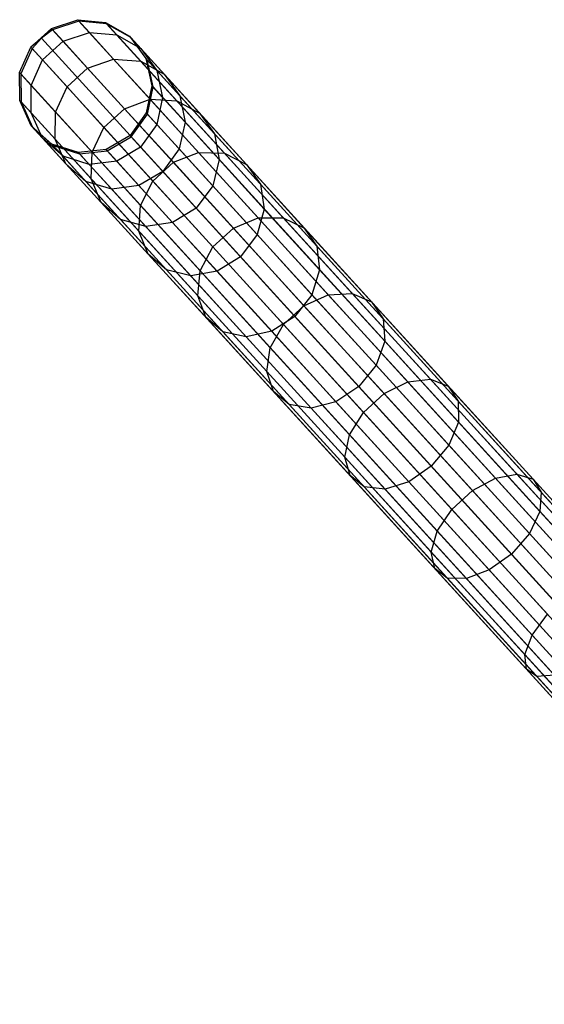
# Model space of a CAD drawing. Extents: x -102 to 102, y -101 to 102.
# Tile 201 of 256: x -69 to -61, y 61 to 75. Entities that reach past the tile are written whole.
import ezdxf

# ---------------------------------------------------------------- set-up
doc = ezdxf.new("R2010")
doc.units = 0
doc.header["$LTSCALE"] = 25.4
doc.layers.get('0').update_dxf_attribs({"linetype": 'CONTINUOUS'})

# ---------------------------------------------------------------- blocks, each defined once
blk = doc.blocks.new('NL2500011659_STL')
at = {"color": 0}
for p, q in [((-68.291, 75.209, -26.507), (-67.897, 75.34, -26.515)), ((-68.291, 75.209, -26.507), (-67.897, 75.34, -26.515)), ((-67.879, 75.32, -28.952), (-68.273, 75.188, -28.963)), ((-67.879, 75.32, -28.952), (-68.273, 75.188, -28.963)), ((-67.879, 75.32, -28.952), (-67.897, 75.34, -26.515)), ((-67.879, 75.32, -28.952), (-67.897, 75.34, -26.515)), ((-67.897, 75.34, -26.515), (-67.483, 75.299, -26.529)), ((-67.723, 75.149, -24.091), (-67.897, 75.34, -26.515)), ((-67.723, 75.149, -24.091), (-67.897, 75.34, -26.515)), ((-67.897, 75.34, -26.515), (-67.483, 75.299, -26.529)), ((-67.465, 75.279, -28.93), (-67.879, 75.32, -28.952)), ((-67.879, 75.32, -28.952), (-55.63, 61.884, -288.952)), ((-67.465, 75.279, -28.93), (-67.879, 75.32, -28.952)), ((-67.879, 75.32, -28.952), (-55.63, 61.884, -288.952)), ((-67.465, 75.279, -28.93), (-67.483, 75.299, -26.529)), ((-67.483, 75.299, -26.529), (-67.122, 75.094, -26.548)), ((-67.465, 75.279, -28.93), (-67.483, 75.299, -26.529)), ((-67.312, 75.111, -24.142), (-67.483, 75.299, -26.529)), ((-67.312, 75.111, -24.142), (-67.483, 75.299, -26.529)), ((-67.483, 75.299, -26.529), (-67.122, 75.094, -26.548)), ((-67.104, 75.074, -28.902), (-67.465, 75.279, -28.93)), ((-67.465, 75.279, -28.93), (-55.217, 61.843, -288.93)), ((-67.104, 75.074, -28.902), (-67.465, 75.279, -28.93)), ((-67.465, 75.279, -28.93), (-55.217, 61.843, -288.93)), ((-68.599, 74.929, -26.507), (-68.291, 75.209, -26.507)), ((-68.599, 74.929, -26.507), (-68.291, 75.209, -26.507)), ((-68.441, 75.064, -28.965), (-68.291, 75.209, -26.507)), ((-68.441, 75.064, -28.965), (-68.291, 75.209, -26.507)), ((-68.273, 75.188, -28.963), (-68.441, 75.064, -28.965)), ((-68.273, 75.188, -28.963), (-68.441, 75.064, -28.965)), ((-68.273, 75.188, -28.963), (-68.291, 75.209, -26.507)), ((-68.273, 75.188, -28.963), (-68.291, 75.209, -26.507)), ((-68.116, 75.017, -24.063), (-68.291, 75.209, -26.507)), ((-68.116, 75.017, -24.063), (-68.291, 75.209, -26.507)), ((-68.273, 75.188, -28.963), (-56.024, 61.752, -288.963)), ((-68.273, 75.188, -28.963), (-56.024, 61.752, -288.963)), ((-68.116, 75.017, -24.063), (-67.723, 75.149, -24.091)), ((-68.116, 75.017, -24.063), (-67.723, 75.149, -24.091)), ((-67.723, 75.149, -24.091), (-67.312, 75.111, -24.142)), ((-67.36, 74.751, -21.714), (-67.723, 75.149, -24.091)), ((-67.36, 74.751, -21.714), (-67.723, 75.149, -24.091)), ((-67.723, 75.149, -24.091), (-67.312, 75.111, -24.142)), ((-67.312, 75.111, -24.142), (-66.954, 74.91, -24.207)), ((-66.954, 74.719, -21.8), (-67.312, 75.111, -24.142)), ((-66.954, 74.719, -21.8), (-67.312, 75.111, -24.142)), ((-67.312, 75.111, -24.142), (-66.954, 74.91, -24.207)), ((-68.441, 75.064, -28.965), (-68.599, 74.929, -26.507)), ((-68.441, 75.064, -28.965), (-68.599, 74.929, -26.507)), ((-68.441, 75.064, -28.965), (-68.58, 74.908, -28.963)), ((-68.441, 75.064, -28.965), (-68.58, 74.908, -28.963)), ((-68.441, 75.064, -28.965), (-56.193, 61.628, -288.965)), ((-68.441, 75.064, -28.965), (-56.193, 61.628, -288.965)), ((-68.424, 74.737, -24.063), (-68.116, 75.017, -24.063)), ((-68.424, 74.737, -24.063), (-68.116, 75.017, -24.063)), ((-67.75, 74.615, -21.667), (-68.116, 75.017, -24.063)), ((-67.75, 74.615, -21.667), (-68.116, 75.017, -24.063)), ((-67.104, 75.074, -28.902), (-67.122, 75.094, -26.548)), ((-67.122, 75.094, -26.548), (-66.876, 74.759, -26.568)), ((-67.104, 75.074, -28.902), (-67.122, 75.094, -26.548)), ((-66.954, 74.91, -24.207), (-67.122, 75.094, -26.548)), ((-66.954, 74.91, -24.207), (-67.122, 75.094, -26.548)), ((-67.122, 75.094, -26.548), (-66.876, 74.759, -26.568)), ((-66.859, 74.74, -28.874), (-67.104, 75.074, -28.902)), ((-67.104, 75.074, -28.902), (-54.856, 61.638, -288.902)), ((-66.859, 74.74, -28.874), (-67.104, 75.074, -28.902)), ((-67.104, 75.074, -28.902), (-54.856, 61.638, -288.902)), ((-68.766, 74.548, -26.515), (-68.599, 74.929, -26.507)), ((-68.766, 74.548, -26.515), (-68.599, 74.929, -26.507)), ((-68.58, 74.908, -28.963), (-68.747, 74.528, -28.952)), ((-68.58, 74.908, -28.963), (-68.747, 74.528, -28.952)), ((-68.58, 74.908, -28.963), (-68.599, 74.929, -26.507)), ((-68.58, 74.908, -28.963), (-68.599, 74.929, -26.507)), ((-68.424, 74.737, -24.063), (-68.599, 74.929, -26.507)), ((-68.424, 74.737, -24.063), (-68.599, 74.929, -26.507)), ((-68.58, 74.908, -28.963), (-56.332, 61.472, -288.963)), ((-68.58, 74.908, -28.963), (-56.332, 61.472, -288.963)), ((-66.954, 74.91, -24.207), (-66.712, 74.579, -24.274)), ((-66.603, 74.525, -21.91), (-66.954, 74.91, -24.207)), ((-66.603, 74.525, -21.91), (-66.954, 74.91, -24.207)), ((-66.954, 74.91, -24.207), (-66.712, 74.579, -24.274)), ((-68.592, 74.357, -24.091), (-68.424, 74.737, -24.063)), ((-68.592, 74.357, -24.091), (-68.424, 74.737, -24.063)), ((-68.057, 74.335, -21.667), (-68.424, 74.737, -24.063)), ((-68.057, 74.335, -21.667), (-68.424, 74.737, -24.063)), ((-67.75, 74.615, -21.667), (-67.36, 74.751, -21.714)), ((-67.75, 74.615, -21.667), (-67.36, 74.751, -21.714)), ((-67.36, 74.751, -21.714), (-66.954, 74.719, -21.8)), ((-66.812, 74.149, -19.417), (-67.36, 74.751, -21.714)), ((-66.812, 74.149, -19.417), (-67.36, 74.751, -21.714)), ((-67.36, 74.751, -21.714), (-66.954, 74.719, -21.8)), ((-66.954, 74.719, -21.8), (-66.603, 74.525, -21.91)), ((-66.414, 74.127, -19.537), (-66.954, 74.719, -21.8)), ((-66.414, 74.127, -19.537), (-66.954, 74.719, -21.8)), ((-66.954, 74.719, -21.8), (-66.603, 74.525, -21.91)), ((-66.859, 74.74, -28.874), (-66.876, 74.759, -26.568)), ((-66.876, 74.759, -26.568), (-66.787, 74.353, -26.585)), ((-66.859, 74.74, -28.874), (-66.876, 74.759, -26.568)), ((-66.712, 74.579, -24.274), (-66.876, 74.759, -26.568)), ((-66.712, 74.579, -24.274), (-66.876, 74.759, -26.568)), ((-66.876, 74.759, -26.568), (-66.787, 74.353, -26.585)), ((-66.77, 74.335, -28.848), (-66.859, 74.74, -28.874)), ((-66.859, 74.74, -28.874), (-54.61, 61.304, -288.874)), ((-66.77, 74.335, -28.848), (-66.859, 74.74, -28.874)), ((-66.859, 74.74, -28.874), (-54.61, 61.304, -288.874)), ((-68.747, 74.528, -28.952), (-68.766, 74.548, -26.515)), ((-68.747, 74.528, -28.952), (-68.766, 74.548, -26.515)), ((-68.763, 74.132, -26.529), (-68.766, 74.548, -26.515)), ((-68.592, 74.357, -24.091), (-68.766, 74.548, -26.515)), ((-68.763, 74.132, -26.529), (-68.766, 74.548, -26.515)), ((-68.592, 74.357, -24.091), (-68.766, 74.548, -26.515)), ((-68.747, 74.528, -28.952), (-68.745, 74.112, -28.93)), ((-68.747, 74.528, -28.952), (-68.745, 74.112, -28.93)), ((-68.747, 74.528, -28.952), (-56.499, 61.092, -288.952)), ((-68.747, 74.528, -28.952), (-56.499, 61.092, -288.952)), ((-68.057, 74.335, -21.667), (-67.75, 74.615, -21.667)), ((-68.057, 74.335, -21.667), (-67.75, 74.615, -21.667)), ((-67.198, 74.009, -19.351), (-67.75, 74.615, -21.667)), ((-67.198, 74.009, -19.351), (-67.75, 74.615, -21.667)), ((-66.712, 74.579, -24.274), (-66.626, 74.176, -24.333)), ((-66.368, 74.202, -22.025), (-66.712, 74.579, -24.274)), ((-66.368, 74.202, -22.025), (-66.712, 74.579, -24.274)), ((-66.712, 74.579, -24.274), (-66.626, 74.176, -24.333)), ((-66.603, 74.525, -21.91), (-66.368, 74.202, -22.025)), ((-66.074, 73.944, -19.691), (-66.603, 74.525, -21.91)), ((-66.074, 73.944, -19.691), (-66.603, 74.525, -21.91)), ((-66.603, 74.525, -21.91), (-66.368, 74.202, -22.025)), ((-68.592, 73.945, -24.142), (-68.592, 74.357, -24.091)), ((-68.229, 73.959, -21.714), (-68.592, 74.357, -24.091)), ((-68.592, 73.945, -24.142), (-68.592, 74.357, -24.091)), ((-68.229, 73.959, -21.714), (-68.592, 74.357, -24.091)), ((-68.229, 73.959, -21.714), (-68.057, 74.335, -21.667)), ((-68.229, 73.959, -21.714), (-68.057, 74.335, -21.667)), ((-67.505, 73.729, -19.351), (-68.057, 74.335, -21.667)), ((-67.505, 73.729, -19.351), (-68.057, 74.335, -21.667)), ((-66.787, 74.353, -26.585), (-66.872, 73.946, -26.596)), ((-66.787, 74.353, -26.585), (-66.872, 73.946, -26.596)), ((-66.855, 73.928, -28.831), (-66.77, 74.335, -28.848)), ((-66.855, 73.928, -28.831), (-66.77, 74.335, -28.848)), ((-66.77, 74.335, -28.848), (-66.787, 74.353, -26.585)), ((-66.77, 74.335, -28.848), (-66.787, 74.353, -26.585)), ((-66.626, 74.176, -24.333), (-66.787, 74.353, -26.585)), ((-66.626, 74.176, -24.333), (-66.787, 74.353, -26.585)), ((-66.77, 74.335, -28.848), (-54.522, 60.899, -288.848)), ((-66.77, 74.335, -28.848), (-54.522, 60.899, -288.848)), ((-68.745, 74.112, -28.93), (-68.763, 74.132, -26.529)), ((-68.745, 74.112, -28.93), (-68.763, 74.132, -26.529)), ((-68.592, 73.754, -26.548), (-68.763, 74.132, -26.529)), ((-68.592, 73.945, -24.142), (-68.763, 74.132, -26.529)), ((-68.592, 73.754, -26.548), (-68.763, 74.132, -26.529)), ((-68.592, 73.945, -24.142), (-68.763, 74.132, -26.529)), ((-68.745, 74.112, -28.93), (-68.574, 73.734, -28.902)), ((-68.745, 74.112, -28.93), (-68.574, 73.734, -28.902)), ((-68.745, 74.112, -28.93), (-56.497, 60.676, -288.93)), ((-68.745, 74.112, -28.93), (-56.497, 60.676, -288.93)), ((-67.198, 74.009, -19.351), (-66.812, 74.149, -19.417)), ((-67.198, 74.009, -19.351), (-66.812, 74.149, -19.417)), ((-66.812, 74.149, -19.417), (-66.414, 74.127, -19.537)), ((-66.087, 73.354, -17.231), (-66.812, 74.149, -19.417)), ((-66.087, 73.354, -17.231), (-66.812, 74.149, -19.417)), ((-66.812, 74.149, -19.417), (-66.414, 74.127, -19.537)), ((-66.626, 74.176, -24.333), (-66.712, 73.772, -24.373)), ((-66.626, 74.176, -24.333), (-66.712, 73.772, -24.373)), ((-66.289, 73.806, -22.125), (-66.626, 74.176, -24.333)), ((-66.289, 73.806, -22.125), (-66.626, 74.176, -24.333)), ((-66.414, 74.127, -19.537), (-66.074, 73.944, -19.691)), ((-65.7, 73.343, -17.383), (-66.414, 74.127, -19.537)), ((-65.7, 73.343, -17.383), (-66.414, 74.127, -19.537)), ((-66.414, 74.127, -19.537), (-66.074, 73.944, -19.691)), ((-66.368, 74.202, -22.025), (-66.289, 73.806, -22.125)), ((-65.849, 73.633, -19.851), (-66.368, 74.202, -22.025)), ((-65.849, 73.633, -19.851), (-66.368, 74.202, -22.025)), ((-66.368, 74.202, -22.025), (-66.289, 73.806, -22.125)), ((-68.424, 73.57, -24.207), (-68.592, 73.945, -24.142)), ((-68.234, 73.552, -21.8), (-68.592, 73.945, -24.142)), ((-68.424, 73.57, -24.207), (-68.592, 73.945, -24.142)), ((-68.234, 73.552, -21.8), (-68.592, 73.945, -24.142)), ((-68.234, 73.552, -21.8), (-68.229, 73.959, -21.714)), ((-68.234, 73.552, -21.8), (-68.229, 73.959, -21.714)), ((-67.681, 73.358, -19.417), (-68.229, 73.959, -21.714)), ((-67.681, 73.358, -19.417), (-68.229, 73.959, -21.714)), ((-67.505, 73.729, -19.351), (-67.198, 74.009, -19.351)), ((-67.505, 73.729, -19.351), (-67.198, 74.009, -19.351)), ((-66.466, 73.207, -17.147), (-67.198, 74.009, -19.351)), ((-66.466, 73.207, -17.147), (-67.198, 74.009, -19.351)), ((-66.872, 73.946, -26.596), (-67.114, 73.608, -26.6)), ((-66.872, 73.946, -26.596), (-67.114, 73.608, -26.6)), ((-66.855, 73.928, -28.831), (-66.872, 73.946, -26.596)), ((-66.855, 73.928, -28.831), (-66.872, 73.946, -26.596)), ((-66.712, 73.772, -24.373), (-66.872, 73.946, -26.596)), ((-66.712, 73.772, -24.373), (-66.872, 73.946, -26.596)), ((-66.074, 73.944, -19.691), (-65.849, 73.633, -19.851)), ((-65.373, 73.175, -17.578), (-66.074, 73.944, -19.691)), ((-65.373, 73.175, -17.578), (-66.074, 73.944, -19.691)), ((-66.074, 73.944, -19.691), (-65.849, 73.633, -19.851)), ((-67.097, 73.59, -28.825), (-66.855, 73.928, -28.831)), ((-67.097, 73.59, -28.825), (-66.855, 73.928, -28.831)), ((-66.855, 73.928, -28.831), (-54.606, 60.492, -288.831)), ((-66.855, 73.928, -28.831), (-54.606, 60.492, -288.831)), ((-66.289, 73.806, -22.125), (-66.379, 73.406, -22.193)), ((-66.289, 73.806, -22.125), (-66.379, 73.406, -22.193)), ((-65.779, 73.248, -19.991), (-66.289, 73.806, -22.125)), ((-65.779, 73.248, -19.991), (-66.289, 73.806, -22.125)), ((-68.574, 73.734, -28.902), (-68.592, 73.754, -26.548)), ((-68.574, 73.734, -28.902), (-68.592, 73.754, -26.548)), ((-68.282, 73.478, -26.568), (-68.592, 73.754, -26.548)), ((-68.424, 73.57, -24.207), (-68.592, 73.754, -26.548)), ((-68.282, 73.478, -26.568), (-68.592, 73.754, -26.548)), ((-68.424, 73.57, -24.207), (-68.592, 73.754, -26.548)), ((-68.574, 73.734, -28.902), (-68.264, 73.459, -28.874)), ((-68.574, 73.734, -28.902), (-68.264, 73.459, -28.874)), ((-68.574, 73.734, -28.902), (-56.326, 60.298, -288.902)), ((-68.574, 73.734, -28.902), (-56.326, 60.298, -288.902)), ((-67.681, 73.358, -19.417), (-67.505, 73.729, -19.351)), ((-67.681, 73.358, -19.417), (-67.505, 73.729, -19.351)), ((-66.774, 72.927, -17.147), (-67.505, 73.729, -19.351)), ((-66.774, 72.927, -17.147), (-67.505, 73.729, -19.351)), ((-66.712, 73.772, -24.373), (-66.955, 73.434, -24.387)), ((-66.712, 73.772, -24.373), (-66.955, 73.434, -24.387)), ((-66.379, 73.406, -22.193), (-66.712, 73.772, -24.373)), ((-66.379, 73.406, -22.193), (-66.712, 73.772, -24.373)), ((-68.117, 73.298, -24.274), (-68.424, 73.57, -24.207)), ((-68.073, 73.185, -21.91), (-68.424, 73.57, -24.207)), ((-68.117, 73.298, -24.274), (-68.424, 73.57, -24.207)), ((-68.073, 73.185, -21.91), (-68.424, 73.57, -24.207)), ((-68.073, 73.185, -21.91), (-68.234, 73.552, -21.8)), ((-67.694, 72.96, -19.537), (-68.234, 73.552, -21.8)), ((-68.073, 73.185, -21.91), (-68.234, 73.552, -21.8)), ((-67.694, 72.96, -19.537), (-68.234, 73.552, -21.8)), ((-67.114, 73.608, -26.6), (-67.473, 73.398, -26.596)), ((-67.114, 73.608, -26.6), (-67.473, 73.398, -26.596)), ((-67.456, 73.38, -28.831), (-67.097, 73.59, -28.825)), ((-67.456, 73.38, -28.831), (-67.097, 73.59, -28.825)), ((-67.097, 73.59, -28.825), (-67.114, 73.608, -26.6)), ((-67.097, 73.59, -28.825), (-67.114, 73.608, -26.6)), ((-67.114, 73.608, -26.6), (-66.955, 73.434, -24.387)), ((-67.114, 73.608, -26.6), (-66.955, 73.434, -24.387)), ((-67.097, 73.59, -28.825), (-54.849, 60.154, -288.825)), ((-67.097, 73.59, -28.825), (-54.849, 60.154, -288.825)), ((-65.849, 73.633, -19.851), (-65.779, 73.248, -19.991)), ((-65.163, 72.88, -17.782), (-65.849, 73.633, -19.851)), ((-65.163, 72.88, -17.782), (-65.849, 73.633, -19.851)), ((-65.849, 73.633, -19.851), (-65.779, 73.248, -19.991)), ((-68.264, 73.459, -28.874), (-68.282, 73.478, -26.568)), ((-68.264, 73.459, -28.874), (-68.282, 73.478, -26.568)), ((-67.886, 73.352, -26.585), (-68.282, 73.478, -26.568)), ((-68.117, 73.298, -24.274), (-68.282, 73.478, -26.568)), ((-67.886, 73.352, -26.585), (-68.282, 73.478, -26.568)), ((-68.117, 73.298, -24.274), (-68.282, 73.478, -26.568)), ((-68.264, 73.459, -28.874), (-67.869, 73.333, -28.848)), ((-68.264, 73.459, -28.874), (-67.869, 73.333, -28.848)), ((-68.264, 73.459, -28.874), (-56.016, 60.023, -288.874)), ((-68.264, 73.459, -28.874), (-56.016, 60.023, -288.874)), ((-67.473, 73.398, -26.596), (-67.886, 73.352, -26.585)), ((-67.473, 73.398, -26.596), (-67.886, 73.352, -26.585)), ((-67.869, 73.333, -28.848), (-67.886, 73.352, -26.585)), ((-67.869, 73.333, -28.848), (-67.886, 73.352, -26.585)), ((-67.724, 73.175, -24.333), (-67.886, 73.352, -26.585)), ((-67.724, 73.175, -24.333), (-67.886, 73.352, -26.585)), ((-67.869, 73.333, -28.848), (-67.456, 73.38, -28.831)), ((-67.869, 73.333, -28.848), (-67.456, 73.38, -28.831)), ((-67.694, 72.96, -19.537), (-67.681, 73.358, -19.417)), ((-67.694, 72.96, -19.537), (-67.681, 73.358, -19.417)), ((-66.955, 72.562, -17.231), (-67.681, 73.358, -19.417)), ((-66.955, 72.562, -17.231), (-67.681, 73.358, -19.417)), ((-67.456, 73.38, -28.831), (-67.473, 73.398, -26.596)), ((-67.456, 73.38, -28.831), (-67.473, 73.398, -26.596)), ((-67.313, 73.223, -24.373), (-67.473, 73.398, -26.596)), ((-67.313, 73.223, -24.373), (-67.473, 73.398, -26.596)), ((-67.456, 73.38, -28.831), (-55.207, 59.944, -288.831)), ((-67.456, 73.38, -28.831), (-55.207, 59.944, -288.831)), ((-66.955, 73.434, -24.387), (-67.313, 73.223, -24.373)), ((-66.955, 73.434, -24.387), (-67.313, 73.223, -24.373)), ((-66.955, 73.434, -24.387), (-66.624, 73.071, -22.217)), ((-66.955, 73.434, -24.387), (-66.624, 73.071, -22.217)), ((-66.379, 73.406, -22.193), (-66.624, 73.071, -22.217)), ((-66.379, 73.406, -22.193), (-66.624, 73.071, -22.217)), ((-66.466, 73.207, -17.147), (-66.087, 73.354, -17.231)), ((-66.466, 73.207, -17.147), (-66.087, 73.354, -17.231)), ((-65.876, 72.854, -20.086), (-66.379, 73.406, -22.193)), ((-65.876, 72.854, -20.086), (-66.379, 73.406, -22.193)), ((-66.087, 73.354, -17.231), (-65.7, 73.343, -17.383)), ((-65.194, 72.375, -15.185), (-66.087, 73.354, -17.231)), ((-65.194, 72.375, -15.185), (-66.087, 73.354, -17.231)), ((-66.087, 73.354, -17.231), (-65.7, 73.343, -17.383)), ((-65.7, 73.343, -17.383), (-65.373, 73.175, -17.578)), ((-64.821, 72.378, -15.368), (-65.7, 73.343, -17.383)), ((-64.821, 72.378, -15.368), (-65.7, 73.343, -17.383)), ((-65.7, 73.343, -17.383), (-65.373, 73.175, -17.578)), ((-67.724, 73.175, -24.333), (-68.117, 73.298, -24.274)), ((-67.774, 72.92, -22.025), (-68.117, 73.298, -24.274)), ((-67.724, 73.175, -24.333), (-68.117, 73.298, -24.274)), ((-67.774, 72.92, -22.025), (-68.117, 73.298, -24.274)), ((-67.869, 73.333, -28.848), (-55.62, 59.897, -288.848)), ((-67.869, 73.333, -28.848), (-55.62, 59.897, -288.848)), ((-67.313, 73.223, -24.373), (-67.724, 73.175, -24.333)), ((-67.313, 73.223, -24.373), (-67.724, 73.175, -24.333)), ((-66.98, 72.858, -22.193), (-67.313, 73.223, -24.373)), ((-66.98, 72.858, -22.193), (-67.313, 73.223, -24.373)), ((-66.774, 72.927, -17.147), (-66.466, 73.207, -17.147)), ((-66.774, 72.927, -17.147), (-66.466, 73.207, -17.147)), ((-65.567, 72.22, -15.085), (-66.466, 73.207, -17.147)), ((-65.567, 72.22, -15.085), (-66.466, 73.207, -17.147)), ((-65.779, 73.248, -19.991), (-65.876, 72.854, -20.086)), ((-65.779, 73.248, -19.991), (-65.876, 72.854, -20.086)), ((-65.106, 72.508, -17.96), (-65.779, 73.248, -19.991)), ((-65.106, 72.508, -17.96), (-65.779, 73.248, -19.991)), ((-67.774, 72.92, -22.025), (-68.073, 73.185, -21.91)), ((-67.544, 72.604, -19.691), (-68.073, 73.185, -21.91)), ((-67.774, 72.92, -22.025), (-68.073, 73.185, -21.91)), ((-67.544, 72.604, -19.691), (-68.073, 73.185, -21.91)), ((-67.387, 72.805, -22.125), (-67.724, 73.175, -24.333)), ((-67.387, 72.805, -22.125), (-67.724, 73.175, -24.333)), ((-66.624, 73.071, -22.217), (-66.98, 72.858, -22.193)), ((-66.624, 73.071, -22.217), (-66.98, 72.858, -22.193)), ((-66.624, 73.071, -22.217), (-66.123, 72.522, -20.12)), ((-66.624, 73.071, -22.217), (-66.123, 72.522, -20.12)), ((-65.373, 73.175, -17.578), (-65.163, 72.88, -17.782)), ((-64.511, 72.229, -15.602), (-65.373, 73.175, -17.578)), ((-64.511, 72.229, -15.602), (-65.373, 73.175, -17.578)), ((-65.373, 73.175, -17.578), (-65.163, 72.88, -17.782)), ((-67.387, 72.805, -22.125), (-67.774, 72.92, -22.025)), ((-67.255, 72.351, -19.851), (-67.774, 72.92, -22.025)), ((-67.387, 72.805, -22.125), (-67.774, 72.92, -22.025)), ((-67.255, 72.351, -19.851), (-67.774, 72.92, -22.025)), ((-67.544, 72.604, -19.691), (-67.694, 72.96, -19.537)), ((-66.98, 72.176, -17.383), (-67.694, 72.96, -19.537)), ((-67.544, 72.604, -19.691), (-67.694, 72.96, -19.537)), ((-66.98, 72.176, -17.383), (-67.694, 72.96, -19.537)), ((-66.955, 72.562, -17.231), (-66.774, 72.927, -17.147)), ((-66.955, 72.562, -17.231), (-66.774, 72.927, -17.147)), ((-65.874, 71.94, -15.085), (-66.774, 72.927, -17.147)), ((-65.874, 71.94, -15.085), (-66.774, 72.927, -17.147)), ((-66.98, 72.858, -22.193), (-67.387, 72.805, -22.125)), ((-66.98, 72.858, -22.193), (-67.387, 72.805, -22.125)), ((-66.878, 72.246, -19.991), (-67.387, 72.805, -22.125)), ((-66.878, 72.246, -19.991), (-67.387, 72.805, -22.125)), ((-66.477, 72.306, -20.086), (-66.98, 72.858, -22.193)), ((-66.477, 72.306, -20.086), (-66.98, 72.858, -22.193)), ((-65.876, 72.854, -20.086), (-66.123, 72.522, -20.12)), ((-65.876, 72.854, -20.086), (-66.123, 72.522, -20.12)), ((-65.211, 72.125, -18.081), (-65.876, 72.854, -20.086)), ((-65.211, 72.125, -18.081), (-65.876, 72.854, -20.086)), ((-65.163, 72.88, -17.782), (-65.106, 72.508, -17.96)), ((-64.318, 71.954, -15.847), (-65.163, 72.88, -17.782)), ((-64.318, 71.954, -15.847), (-65.163, 72.88, -17.782)), ((-65.163, 72.88, -17.782), (-65.106, 72.508, -17.96)), ((-67.255, 72.351, -19.851), (-67.544, 72.604, -19.691)), ((-66.843, 71.835, -17.578), (-67.544, 72.604, -19.691)), ((-67.255, 72.351, -19.851), (-67.544, 72.604, -19.691)), ((-66.843, 71.835, -17.578), (-67.544, 72.604, -19.691)), ((-66.98, 72.176, -17.383), (-66.955, 72.562, -17.231)), ((-66.98, 72.176, -17.383), (-66.955, 72.562, -17.231)), ((-66.063, 71.583, -15.185), (-66.955, 72.562, -17.231)), ((-66.063, 71.583, -15.185), (-66.955, 72.562, -17.231)), ((-66.123, 72.522, -20.12), (-66.477, 72.306, -20.086)), ((-66.123, 72.522, -20.12), (-66.477, 72.306, -20.086)), ((-66.123, 72.522, -20.12), (-65.461, 71.795, -18.123)), ((-66.123, 72.522, -20.12), (-65.461, 71.795, -18.123)), ((-65.106, 72.508, -17.96), (-65.211, 72.125, -18.081)), ((-65.106, 72.508, -17.96), (-65.211, 72.125, -18.081)), ((-64.277, 71.599, -16.06), (-65.106, 72.508, -17.96)), ((-64.277, 71.599, -16.06), (-65.106, 72.508, -17.96)), ((-66.878, 72.246, -19.991), (-67.255, 72.351, -19.851)), ((-66.569, 71.599, -17.782), (-67.255, 72.351, -19.851)), ((-66.878, 72.246, -19.991), (-67.255, 72.351, -19.851)), ((-66.569, 71.599, -17.782), (-67.255, 72.351, -19.851)), ((-65.567, 72.22, -15.085), (-65.194, 72.375, -15.185)), ((-65.567, 72.22, -15.085), (-65.194, 72.375, -15.185)), ((-65.194, 72.375, -15.185), (-64.821, 72.378, -15.368)), ((-65.194, 72.375, -15.185), (-64.821, 72.378, -15.368)), ((-64.147, 71.226, -13.308), (-65.194, 72.375, -15.185)), ((-64.147, 71.226, -13.308), (-65.194, 72.375, -15.185)), ((-64.821, 72.378, -15.368), (-64.511, 72.229, -15.602)), ((-63.789, 71.246, -13.519), (-64.821, 72.378, -15.368)), ((-63.789, 71.246, -13.519), (-64.821, 72.378, -15.368)), ((-64.821, 72.378, -15.368), (-64.511, 72.229, -15.602)), ((-66.843, 71.835, -17.578), (-66.98, 72.176, -17.383)), ((-66.101, 71.211, -15.368), (-66.98, 72.176, -17.383)), ((-66.843, 71.835, -17.578), (-66.98, 72.176, -17.383)), ((-66.101, 71.211, -15.368), (-66.98, 72.176, -17.383)), ((-66.477, 72.306, -20.086), (-66.878, 72.246, -19.991)), ((-66.477, 72.306, -20.086), (-66.878, 72.246, -19.991)), ((-66.204, 71.507, -17.96), (-66.878, 72.246, -19.991)), ((-66.204, 71.507, -17.96), (-66.878, 72.246, -19.991)), ((-65.812, 71.577, -18.081), (-66.477, 72.306, -20.086)), ((-65.812, 71.577, -18.081), (-66.477, 72.306, -20.086)), ((-65.874, 71.94, -15.085), (-65.567, 72.22, -15.085)), ((-65.874, 71.94, -15.085), (-65.567, 72.22, -15.085)), ((-64.511, 71.061, -13.193), (-65.567, 72.22, -15.085)), ((-64.511, 71.061, -13.193), (-65.567, 72.22, -15.085)), ((-64.511, 72.229, -15.602), (-64.318, 71.954, -15.847)), ((-63.499, 71.119, -13.789), (-64.511, 72.229, -15.602)), ((-63.499, 71.119, -13.789), (-64.511, 72.229, -15.602)), ((-64.511, 72.229, -15.602), (-64.318, 71.954, -15.847)), ((-65.211, 72.125, -18.081), (-65.461, 71.795, -18.123)), ((-65.211, 72.125, -18.081), (-65.461, 71.795, -18.123)), ((-64.392, 71.227, -16.204), (-65.211, 72.125, -18.081)), ((-64.392, 71.227, -16.204), (-65.211, 72.125, -18.081)), ((-66.063, 71.583, -15.185), (-65.874, 71.94, -15.085)), ((-66.063, 71.583, -15.185), (-65.874, 71.94, -15.085)), ((-64.818, 70.781, -13.193), (-65.874, 71.94, -15.085)), ((-64.818, 70.781, -13.193), (-65.874, 71.94, -15.085)), ((-64.318, 71.954, -15.847), (-64.277, 71.599, -16.06)), ((-63.327, 70.866, -14.071), (-64.318, 71.954, -15.847)), ((-63.327, 70.866, -14.071), (-64.318, 71.954, -15.847)), ((-64.318, 71.954, -15.847), (-64.277, 71.599, -16.06)), ((-66.569, 71.599, -17.782), (-66.843, 71.835, -17.578)), ((-65.981, 70.889, -15.602), (-66.843, 71.835, -17.578)), ((-66.569, 71.599, -17.782), (-66.843, 71.835, -17.578)), ((-65.981, 70.889, -15.602), (-66.843, 71.835, -17.578)), ((-65.461, 71.795, -18.123), (-65.812, 71.577, -18.081)), ((-65.461, 71.795, -18.123), (-65.812, 71.577, -18.081)), ((-65.461, 71.795, -18.123), (-64.646, 70.901, -16.256)), ((-65.461, 71.795, -18.123), (-64.646, 70.901, -16.256)), ((-66.204, 71.507, -17.96), (-66.569, 71.599, -17.782)), ((-65.724, 70.672, -15.847), (-66.569, 71.599, -17.782)), ((-66.204, 71.507, -17.96), (-66.569, 71.599, -17.782)), ((-65.724, 70.672, -15.847), (-66.569, 71.599, -17.782)), ((-65.812, 71.577, -18.081), (-66.204, 71.507, -17.96)), ((-65.812, 71.577, -18.081), (-66.204, 71.507, -17.96)), ((-66.101, 71.211, -15.368), (-66.063, 71.583, -15.185)), ((-66.101, 71.211, -15.368), (-66.063, 71.583, -15.185)), ((-65.015, 70.434, -13.308), (-66.063, 71.583, -15.185)), ((-65.015, 70.434, -13.308), (-66.063, 71.583, -15.185)), ((-64.994, 70.679, -16.204), (-65.812, 71.577, -18.081)), ((-64.994, 70.679, -16.204), (-65.812, 71.577, -18.081)), ((-64.277, 71.599, -16.06), (-64.392, 71.227, -16.204)), ((-64.277, 71.599, -16.06), (-64.392, 71.227, -16.204)), ((-63.303, 70.532, -14.316), (-64.277, 71.599, -16.06)), ((-63.303, 70.532, -14.316), (-64.277, 71.599, -16.06)), ((-65.375, 70.598, -16.06), (-66.204, 71.507, -17.96)), ((-65.375, 70.598, -16.06), (-66.204, 71.507, -17.96)), ((-65.981, 70.889, -15.602), (-66.101, 71.211, -15.368)), ((-65.069, 70.079, -13.519), (-66.101, 71.211, -15.368)), ((-65.981, 70.889, -15.602), (-66.101, 71.211, -15.368)), ((-65.069, 70.079, -13.519), (-66.101, 71.211, -15.368)), ((-64.392, 71.227, -16.204), (-64.646, 70.901, -16.256)), ((-64.392, 71.227, -16.204), (-64.646, 70.901, -16.256)), ((-64.511, 71.061, -13.193), (-64.147, 71.226, -13.308)), ((-64.511, 71.061, -13.193), (-64.147, 71.226, -13.308)), ((-63.432, 70.173, -14.483), (-64.392, 71.227, -16.204)), ((-63.432, 70.173, -14.483), (-64.392, 71.227, -16.204)), ((-64.147, 71.226, -13.308), (-63.789, 71.246, -13.519)), ((-64.147, 71.226, -13.308), (-63.789, 71.246, -13.519)), ((-62.958, 69.922, -11.626), (-64.147, 71.226, -13.308)), ((-62.958, 69.922, -11.626), (-64.147, 71.226, -13.308)), ((-63.789, 71.246, -13.519), (-63.499, 71.119, -13.789)), ((-62.618, 69.962, -11.862), (-63.789, 71.246, -13.519)), ((-62.618, 69.962, -11.862), (-63.789, 71.246, -13.519)), ((-63.789, 71.246, -13.519), (-63.499, 71.119, -13.789)), ((-64.818, 70.781, -13.193), (-64.511, 71.061, -13.193)), ((-64.818, 70.781, -13.193), (-64.511, 71.061, -13.193)), ((-63.313, 69.747, -11.497), (-64.511, 71.061, -13.193)), ((-63.313, 69.747, -11.497), (-64.511, 71.061, -13.193)), ((-63.499, 71.119, -13.789), (-63.327, 70.866, -14.071)), ((-62.351, 69.86, -12.164), (-63.499, 71.119, -13.789)), ((-62.351, 69.86, -12.164), (-63.499, 71.119, -13.789)), ((-63.499, 71.119, -13.789), (-63.327, 70.866, -14.071)), ((-65.724, 70.672, -15.847), (-65.981, 70.889, -15.602)), ((-64.969, 69.779, -13.789), (-65.981, 70.889, -15.602)), ((-65.724, 70.672, -15.847), (-65.981, 70.889, -15.602)), ((-64.969, 69.779, -13.789), (-65.981, 70.889, -15.602)), ((-64.646, 70.901, -16.256), (-64.994, 70.679, -16.204)), ((-64.646, 70.901, -16.256), (-64.994, 70.679, -16.204)), ((-64.646, 70.901, -16.256), (-63.69, 69.852, -14.542)), ((-64.646, 70.901, -16.256), (-63.69, 69.852, -14.542)), ((-63.327, 70.866, -14.071), (-63.303, 70.532, -14.316)), ((-62.203, 69.633, -12.479), (-63.327, 70.866, -14.071)), ((-62.203, 69.633, -12.479), (-63.327, 70.866, -14.071)), ((-63.327, 70.866, -14.071), (-63.303, 70.532, -14.316)), ((-65.015, 70.434, -13.308), (-64.818, 70.781, -13.193)), ((-65.015, 70.434, -13.308), (-64.818, 70.781, -13.193)), ((-63.62, 69.467, -11.497), (-64.818, 70.781, -13.193)), ((-63.62, 69.467, -11.497), (-64.818, 70.781, -13.193)), ((-65.375, 70.598, -16.06), (-65.724, 70.672, -15.847)), ((-64.733, 69.585, -14.071), (-65.724, 70.672, -15.847)), ((-65.375, 70.598, -16.06), (-65.724, 70.672, -15.847)), ((-64.733, 69.585, -14.071), (-65.724, 70.672, -15.847)), ((-64.994, 70.679, -16.204), (-65.375, 70.598, -16.06)), ((-64.994, 70.679, -16.204), (-65.375, 70.598, -16.06)), ((-64.402, 69.53, -14.316), (-65.375, 70.598, -16.06)), ((-64.402, 69.53, -14.316), (-65.375, 70.598, -16.06)), ((-64.033, 69.625, -14.483), (-64.994, 70.679, -16.204)), ((-64.033, 69.625, -14.483), (-64.994, 70.679, -16.204)), ((-65.069, 70.079, -13.519), (-65.015, 70.434, -13.308)), ((-65.069, 70.079, -13.519), (-65.015, 70.434, -13.308)), ((-63.827, 69.13, -11.626), (-65.015, 70.434, -13.308)), ((-63.827, 69.13, -11.626), (-65.015, 70.434, -13.308)), ((-63.303, 70.532, -14.316), (-63.432, 70.173, -14.483)), ((-63.303, 70.532, -14.316), (-63.432, 70.173, -14.483)), ((-62.2, 69.321, -12.754), (-63.303, 70.532, -14.316)), ((-62.2, 69.321, -12.754), (-63.303, 70.532, -14.316)), ((-63.432, 70.173, -14.483), (-63.69, 69.852, -14.542)), ((-63.432, 70.173, -14.483), (-63.69, 69.852, -14.542)), ((-62.342, 68.977, -12.94), (-63.432, 70.173, -14.483)), ((-62.342, 68.977, -12.94), (-63.432, 70.173, -14.483)), ((-64.969, 69.779, -13.789), (-65.069, 70.079, -13.519)), ((-63.898, 68.795, -11.862), (-65.069, 70.079, -13.519)), ((-64.969, 69.779, -13.789), (-65.069, 70.079, -13.519)), ((-63.898, 68.795, -11.862), (-65.069, 70.079, -13.519)), ((-62.958, 69.922, -11.626), (-62.618, 69.962, -11.862)), ((-62.958, 69.922, -11.626), (-62.618, 69.962, -11.862)), ((-62.618, 69.962, -11.862), (-62.351, 69.86, -12.164)), ((-61.325, 68.544, -10.419), (-62.618, 69.962, -11.862)), ((-61.325, 68.544, -10.419), (-62.618, 69.962, -11.862)), ((-62.618, 69.962, -11.862), (-62.351, 69.86, -12.164)), ((-63.69, 69.852, -14.542), (-64.033, 69.625, -14.483)), ((-63.69, 69.852, -14.542), (-64.033, 69.625, -14.483)), ((-63.69, 69.852, -14.542), (-62.605, 68.662, -13.006)), ((-63.69, 69.852, -14.542), (-62.605, 68.662, -13.006)), ((-63.313, 69.747, -11.497), (-62.958, 69.922, -11.626)), ((-63.313, 69.747, -11.497), (-62.958, 69.922, -11.626)), ((-61.646, 68.483, -10.162), (-62.958, 69.922, -11.626)), ((-61.646, 68.483, -10.162), (-62.958, 69.922, -11.626)), ((-62.351, 69.86, -12.164), (-62.203, 69.633, -12.479)), ((-61.083, 68.469, -10.749), (-62.351, 69.86, -12.164)), ((-61.083, 68.469, -10.749), (-62.351, 69.86, -12.164)), ((-62.351, 69.86, -12.164), (-62.203, 69.633, -12.479)), ((-64.733, 69.585, -14.071), (-64.969, 69.779, -13.789)), ((-63.821, 68.52, -12.164), (-64.969, 69.779, -13.789)), ((-64.733, 69.585, -14.071), (-64.969, 69.779, -13.789)), ((-63.821, 68.52, -12.164), (-64.969, 69.779, -13.789)), ((-63.62, 69.467, -11.497), (-63.313, 69.747, -11.497)), ((-63.62, 69.467, -11.497), (-63.313, 69.747, -11.497)), ((-61.99, 68.296, -10.021), (-63.313, 69.747, -11.497)), ((-61.99, 68.296, -10.021), (-63.313, 69.747, -11.497)), ((-64.402, 69.53, -14.316), (-64.733, 69.585, -14.071)), ((-63.609, 68.351, -12.479), (-64.733, 69.585, -14.071)), ((-64.402, 69.53, -14.316), (-64.733, 69.585, -14.071)), ((-63.609, 68.351, -12.479), (-64.733, 69.585, -14.071)), ((-64.033, 69.625, -14.483), (-64.402, 69.53, -14.316)), ((-64.033, 69.625, -14.483), (-64.402, 69.53, -14.316)), ((-63.298, 68.319, -12.754), (-64.402, 69.53, -14.316)), ((-63.298, 68.319, -12.754), (-64.402, 69.53, -14.316)), ((-62.943, 68.429, -12.94), (-64.033, 69.625, -14.483)), ((-62.943, 68.429, -12.94), (-64.033, 69.625, -14.483)), ((-62.203, 69.633, -12.479), (-62.2, 69.321, -12.754)), ((-60.961, 68.271, -11.094), (-62.203, 69.633, -12.479)), ((-60.961, 68.271, -11.094), (-62.203, 69.633, -12.479)), ((-62.203, 69.633, -12.479), (-62.2, 69.321, -12.754)), ((-63.827, 69.13, -11.626), (-63.62, 69.467, -11.497)), ((-63.827, 69.13, -11.626), (-63.62, 69.467, -11.497)), ((-62.297, 68.016, -10.021), (-63.62, 69.467, -11.497)), ((-62.297, 68.016, -10.021), (-63.62, 69.467, -11.497)), ((-62.2, 69.321, -12.754), (-62.342, 68.977, -12.94)), ((-62.2, 69.321, -12.754), (-62.342, 68.977, -12.94)), ((-60.98, 67.983, -11.394), (-62.2, 69.321, -12.754)), ((-60.98, 67.983, -11.394), (-62.2, 69.321, -12.754)), ((-63.898, 68.795, -11.862), (-63.827, 69.13, -11.626)), ((-63.898, 68.795, -11.862), (-63.827, 69.13, -11.626)), ((-62.515, 67.691, -10.162), (-63.827, 69.13, -11.626)), ((-62.515, 67.691, -10.162), (-63.827, 69.13, -11.626)), ((-62.342, 68.977, -12.94), (-62.605, 68.662, -13.006)), ((-62.342, 68.977, -12.94), (-62.605, 68.662, -13.006)), ((-61.138, 67.657, -11.597), (-62.342, 68.977, -12.94)), ((-61.138, 67.657, -11.597), (-62.342, 68.977, -12.94)), ((-63.821, 68.52, -12.164), (-63.898, 68.795, -11.862)), ((-62.605, 67.377, -10.419), (-63.898, 68.795, -11.862)), ((-63.821, 68.52, -12.164), (-63.898, 68.795, -11.862)), ((-62.605, 67.377, -10.419), (-63.898, 68.795, -11.862)), ((-62.605, 68.662, -13.006), (-62.943, 68.429, -12.94)), ((-62.605, 68.662, -13.006), (-62.943, 68.429, -12.94)), ((-62.605, 68.662, -13.006), (-61.406, 67.347, -11.669)), ((-62.605, 68.662, -13.006), (-61.406, 67.347, -11.669)), ((-63.609, 68.351, -12.479), (-63.821, 68.52, -12.164)), ((-62.553, 67.129, -10.749), (-63.821, 68.52, -12.164)), ((-63.609, 68.351, -12.479), (-63.821, 68.52, -12.164)), ((-62.553, 67.129, -10.749), (-63.821, 68.52, -12.164)), ((-61.99, 68.296, -10.021), (-61.646, 68.483, -10.162)), ((-61.99, 68.296, -10.021), (-61.646, 68.483, -10.162)), ((-61.646, 68.483, -10.162), (-61.325, 68.544, -10.419)), ((-61.646, 68.483, -10.162), (-61.325, 68.544, -10.419)), ((-60.227, 66.926, -8.936), (-61.646, 68.483, -10.162)), ((-60.227, 66.926, -8.936), (-61.646, 68.483, -10.162)), ((-61.325, 68.544, -10.419), (-61.083, 68.469, -10.749)), ((-59.927, 67.011, -9.211), (-61.325, 68.544, -10.419)), ((-59.927, 67.011, -9.211), (-61.325, 68.544, -10.419)), ((-61.325, 68.544, -10.419), (-61.083, 68.469, -10.749)), ((-63.298, 68.319, -12.754), (-63.609, 68.351, -12.479)), ((-62.367, 66.989, -11.094), (-63.609, 68.351, -12.479)), ((-63.298, 68.319, -12.754), (-63.609, 68.351, -12.479)), ((-62.367, 66.989, -11.094), (-63.609, 68.351, -12.479)), ((-62.943, 68.429, -12.94), (-63.298, 68.319, -12.754)), ((-62.943, 68.429, -12.94), (-63.298, 68.319, -12.754)), ((-61.739, 67.109, -11.597), (-62.943, 68.429, -12.94)), ((-61.739, 67.109, -11.597), (-62.943, 68.429, -12.94)), ((-61.083, 68.469, -10.749), (-60.961, 68.271, -11.094)), ((-59.712, 66.965, -9.564), (-61.083, 68.469, -10.749)), ((-59.712, 66.965, -9.564), (-61.083, 68.469, -10.749)), ((-61.083, 68.469, -10.749), (-60.961, 68.271, -11.094)), ((-62.079, 66.982, -11.394), (-63.298, 68.319, -12.754)), ((-62.079, 66.982, -11.394), (-63.298, 68.319, -12.754)), ((-62.297, 68.016, -10.021), (-61.99, 68.296, -10.021)), ((-62.297, 68.016, -10.021), (-61.99, 68.296, -10.021)), ((-60.559, 66.727, -8.785), (-61.99, 68.296, -10.021)), ((-60.559, 66.727, -8.785), (-61.99, 68.296, -10.021)), ((-60.961, 68.271, -11.094), (-60.98, 67.983, -11.394)), ((-60.961, 68.271, -11.094), (-60.98, 67.983, -11.394)), ((-59.618, 66.798, -9.933), (-60.961, 68.271, -11.094)), ((-59.618, 66.798, -9.933), (-60.961, 68.271, -11.094)), ((-62.515, 67.691, -10.162), (-62.297, 68.016, -10.021)), ((-62.515, 67.691, -10.162), (-62.297, 68.016, -10.021)), ((-60.867, 66.447, -8.785), (-62.297, 68.016, -10.021)), ((-60.867, 66.447, -8.785), (-62.297, 68.016, -10.021)), ((-60.98, 67.983, -11.394), (-61.138, 67.657, -11.597)), ((-60.98, 67.983, -11.394), (-61.138, 67.657, -11.597)), ((-59.662, 66.537, -10.254), (-60.98, 67.983, -11.394)), ((-59.662, 66.537, -10.254), (-60.98, 67.983, -11.394)), ((-62.605, 67.377, -10.419), (-62.515, 67.691, -10.162)), ((-62.605, 67.377, -10.419), (-62.515, 67.691, -10.162)), ((-61.096, 66.134, -8.936), (-62.515, 67.691, -10.162)), ((-61.096, 66.134, -8.936), (-62.515, 67.691, -10.162)), ((-61.138, 67.657, -11.597), (-61.406, 67.347, -11.669)), ((-61.138, 67.657, -11.597), (-61.406, 67.347, -11.669)), ((-59.837, 66.229, -10.472), (-61.138, 67.657, -11.597)), ((-59.837, 66.229, -10.472), (-61.138, 67.657, -11.597)), ((-62.553, 67.129, -10.749), (-62.605, 67.377, -10.419)), ((-61.207, 65.844, -9.211), (-62.605, 67.377, -10.419)), ((-62.553, 67.129, -10.749), (-62.605, 67.377, -10.419)), ((-61.207, 65.844, -9.211), (-62.605, 67.377, -10.419)), ((-61.406, 67.347, -11.669), (-61.739, 67.109, -11.597)), ((-61.406, 67.347, -11.669), (-61.739, 67.109, -11.597)), ((-61.406, 67.347, -11.669), (-60.111, 65.926, -10.549)), ((-61.406, 67.347, -11.669), (-60.111, 65.926, -10.549)), ((-62.367, 66.989, -11.094), (-62.553, 67.129, -10.749)), ((-61.182, 65.625, -9.564), (-62.553, 67.129, -10.749)), ((-62.367, 66.989, -11.094), (-62.553, 67.129, -10.749)), ((-61.182, 65.625, -9.564), (-62.553, 67.129, -10.749)), ((-61.739, 67.109, -11.597), (-62.079, 66.982, -11.394)), ((-61.739, 67.109, -11.597), (-62.079, 66.982, -11.394)), ((-60.438, 65.681, -10.472), (-61.739, 67.109, -11.597)), ((-60.438, 65.681, -10.472), (-61.739, 67.109, -11.597)), ((-62.079, 66.982, -11.394), (-62.367, 66.989, -11.094)), ((-61.024, 65.516, -9.933), (-62.367, 66.989, -11.094)), ((-62.079, 66.982, -11.394), (-62.367, 66.989, -11.094)), ((-61.024, 65.516, -9.933), (-62.367, 66.989, -11.094)), ((-60.761, 65.536, -10.254), (-62.079, 66.982, -11.394)), ((-60.761, 65.536, -10.254), (-62.079, 66.982, -11.394)), ((-61.096, 66.134, -8.936), (-60.867, 66.447, -8.785)), ((-61.096, 66.134, -8.936), (-60.867, 66.447, -8.785)), ((-61.207, 65.844, -9.211), (-61.096, 66.134, -8.936)), ((-61.207, 65.844, -9.211), (-61.096, 66.134, -8.936)), ((-59.59, 64.483, -7.964), (-61.096, 66.134, -8.936)), ((-59.59, 64.483, -7.964), (-61.096, 66.134, -8.936)), ((-61.182, 65.625, -9.564), (-61.207, 65.844, -9.211)), ((-59.724, 64.217, -8.254), (-61.207, 65.844, -9.211)), ((-61.182, 65.625, -9.564), (-61.207, 65.844, -9.211)), ((-59.724, 64.217, -8.254), (-61.207, 65.844, -9.211)), ((-61.024, 65.516, -9.933), (-61.182, 65.625, -9.564)), ((-59.727, 64.029, -8.625), (-61.182, 65.625, -9.564)), ((-61.024, 65.516, -9.933), (-61.182, 65.625, -9.564)), ((-59.727, 64.029, -8.625), (-61.182, 65.625, -9.564)), ((-60.761, 65.536, -10.254), (-61.024, 65.516, -9.933)), ((-60.761, 65.536, -10.254), (-61.024, 65.516, -9.933)), ((-59.599, 63.953, -9.013), (-61.024, 65.516, -9.933)), ((-59.599, 63.953, -9.013), (-61.024, 65.516, -9.933))]:
    blk.add_line(p, q, dxfattribs=at)

msp = doc.modelspace()

# ---------------------------------------------------------------- block references
at = {"color": 0}
msp.add_blockref('NL2500011659_STL', (0, 0), dxfattribs=at)

doc.saveas('drawing.dxf')
